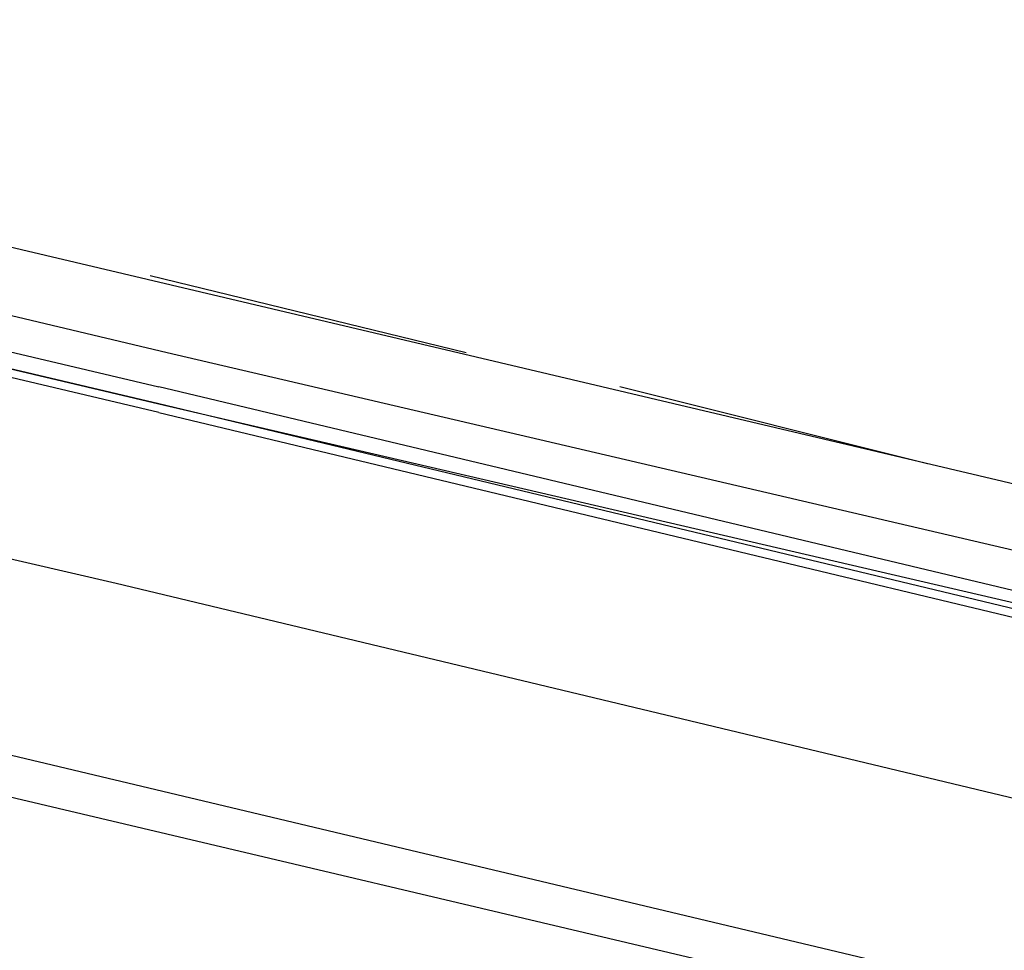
# Model space of a CAD drawing. Header units: feet. Extents: x -79 to 198, y -22 to 181.
# Tile 51 of 256: x 76.18 to 77.72, y 17.91 to 19.36. Entities that reach past the tile are written whole.
import ezdxf

# ---------------------------------------------------------------- set-up
doc = ezdxf.new("R2010")
doc.units = ezdxf.units.FT
doc.layers.add('A-LINEA', color=7, linetype='CONTINUOUS')

msp = doc.modelspace()

# ---------------------------------------------------------------- linework, layer by layer
at = {"layer": 'A-LINEA'}
for p, q in [((74.6667, 19.3644), (83.08, 17.3778)), ((76.4133, 18.8444), (74.7867, 19.2311)), ((76.88, 18.8444), (76.3867, 18.9644)), ((77.6, 18.6711), (77.12, 18.7911)), ((88.3067, 15.2844), (74.1333, 18.6311)), ((74.48, 18.6178), (82.8933, 16.6178))]:
    msp.add_line(p, q, dxfattribs=at)
for points in [[(76.4, 18.7511), (74.7067, 19.1511), (74.6933, 19.1511), (74.7067, 19.1644), (76.4, 18.7644), (74.7067, 19.1644), (74.7067, 19.1778), (74.7067, 19.1911), (76.4, 18.7911)], [(74.5467, 18.8978), (76.3333, 18.4844), (78.56, 17.9511)], [(78.64, 18.2978), (78.64, 18.2978), (78.64, 18.3244), (76.4133, 18.8444)], [(76.4, 18.7511), (78.68, 18.2044), (78.6933, 18.2178), (78.68, 18.2178), (76.4, 18.7644), (78.6933, 18.2311), (78.6933, 18.2444), (76.4, 18.7911)]]:
    msp.add_lwpolyline(points, dxfattribs=at)

doc.saveas('drawing.dxf')
